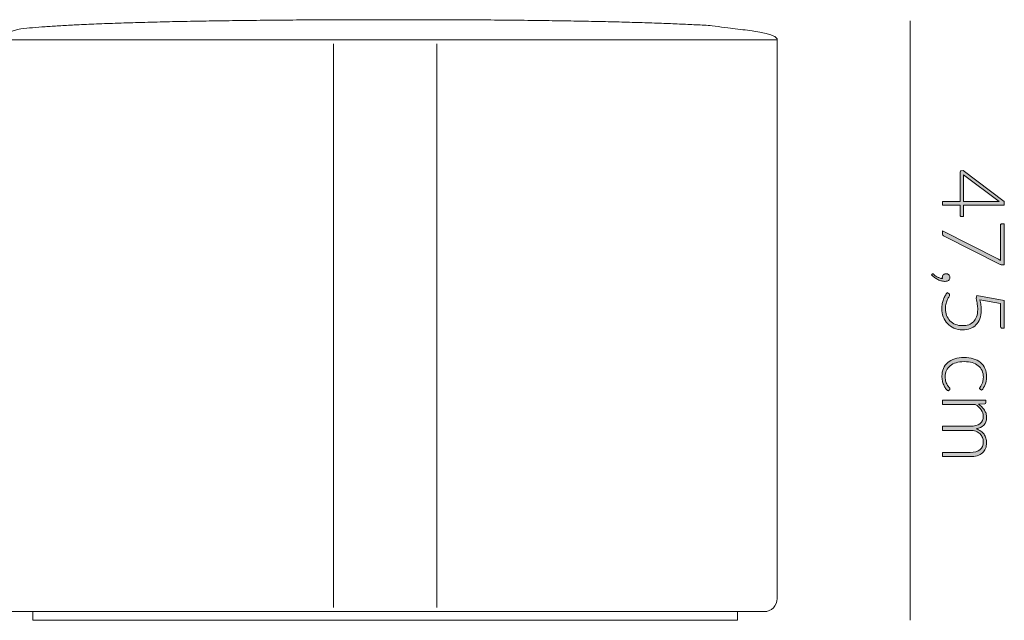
# Model space of a CAD drawing. Header units: inches. Extents: x 73 to 138, y -199 to -88.
# Tile 2 of 8: x 99 to 130, y -199 to -181. Entities that reach past the tile are written whole.
import ezdxf

# ---------------------------------------------------------------- set-up
doc = ezdxf.new("R2010")
doc.units = ezdxf.units.IN
doc.header["$MEASUREMENT"] = 0
doc.layers.add('Capa 1', color=7, linetype='Continuous')

# ---------------------------------------------------------------- blocks, each defined once
blk = doc.blocks.new('block 6')
at = {"layer": 'Capa 1'}
h = blk.add_hatch(color=251, dxfattribs=at)
h.dxf.hatch_style = 2
edge = h.paths.add_edge_path()
edge.add_spline(control_points=[(129.08, -186.374), (129.08, -186.374), (129.08, -186.729), (129.08, -186.729), (129.08, -186.729), (129.009, -186.729), (129.009, -186.729), (128.999, -186.729), (128.991, -186.726), (128.985, -186.72), (128.979, -186.715), (128.976, -186.705), (128.976, -186.692), (128.976, -186.692), (128.976, -186.374), (128.976, -186.374), (128.976, -186.374), (128.42, -186.374), (128.42, -186.374), (128.42, -186.374), (128.42, -186.256), (128.42, -186.256), (128.42, -186.256), (128.976, -186.256), (128.976, -186.256), (128.976, -186.256), (128.976, -185.342), (128.976, -185.342), (128.976, -185.329), (128.979, -185.318), (128.985, -185.311), (128.991, -185.303), (128.999, -185.298), (129.009, -185.295), (129.009, -185.295), (129.074, -185.283), (129.074, -185.283), (129.074, -185.283), (130.362, -186.258), (130.362, -186.258), (130.362, -186.258), (130.362, -186.374), (130.362, -186.374), (130.362, -186.374), (129.08, -186.374), (129.08, -186.374)], knot_values=[0, 0, 0, 0, 1, 1, 1, 2, 2, 2, 3, 3, 3, 4, 4, 4, 5, 5, 5, 6, 6, 6, 7, 7, 7, 8, 8, 8, 9, 9, 9, 10, 10, 10, 11, 11, 11, 12, 12, 12, 13, 13, 13, 14, 14, 14, 15, 15, 15, 15], degree=3, periodic=1)
edge = h.paths.add_edge_path()
edge.add_spline(control_points=[(130.096, -186.256), (130.112, -186.256), (130.128, -186.257), (130.145, -186.258), (130.163, -186.259), (130.181, -186.26), (130.199, -186.263), (130.199, -186.263), (129.08, -185.426), (129.08, -185.426), (129.08, -185.426), (129.08, -186.256), (129.08, -186.256), (129.08, -186.256), (130.096, -186.256), (130.096, -186.256)], knot_values=[0, 0, 0, 0, 1, 1, 1, 2, 2, 2, 3, 3, 3, 4, 4, 4, 5, 5, 5, 5], degree=3, periodic=1)
h = blk.add_hatch(color=251, dxfattribs=at)
h.dxf.hatch_style = 2
edge = h.paths.add_edge_path()
edge.add_spline(control_points=[(130.359, -188.255), (130.359, -188.255), (130.3, -188.255), (130.3, -188.255), (130.285, -188.255), (130.271, -188.253), (130.26, -188.25), (130.248, -188.247), (130.238, -188.243), (130.23, -188.238), (130.23, -188.238), (128.469, -187.349), (128.469, -187.349), (128.455, -187.342), (128.442, -187.332), (128.434, -187.319), (128.424, -187.307), (128.42, -187.291), (128.42, -187.271), (128.42, -187.271), (128.42, -187.182), (128.42, -187.182), (128.42, -187.182), (130.174, -188.077), (130.174, -188.077), (130.198, -188.088), (130.219, -188.103), (130.238, -188.119), (130.238, -188.119), (130.238, -187.001), (130.238, -187.001), (130.238, -186.99), (130.242, -186.982), (130.249, -186.975), (130.257, -186.968), (130.266, -186.965), (130.276, -186.965), (130.276, -186.965), (130.359, -186.965), (130.359, -186.965), (130.359, -186.965), (130.359, -188.255), (130.359, -188.255)], knot_values=[0, 0, 0, 0, 1, 1, 1, 2, 2, 2, 3, 3, 3, 4, 4, 4, 5, 5, 5, 6, 6, 6, 7, 7, 7, 8, 8, 8, 9, 9, 9, 10, 10, 10, 11, 11, 11, 12, 12, 12, 13, 13, 13, 14, 14, 14, 14], degree=3, periodic=1)
h = blk.add_hatch(color=251, dxfattribs=at)
h.dxf.hatch_style = 2
edge = h.paths.add_edge_path()
edge.add_spline(control_points=[(128.536, -188.528), (128.568, -188.528), (128.596, -188.538), (128.619, -188.56), (128.641, -188.582), (128.653, -188.611), (128.653, -188.647), (128.653, -188.686), (128.639, -188.716), (128.612, -188.738), (128.585, -188.76), (128.55, -188.77), (128.506, -188.77), (128.469, -188.77), (128.43, -188.765), (128.391, -188.756), (128.353, -188.746), (128.315, -188.732), (128.277, -188.714), (128.24, -188.696), (128.204, -188.674), (128.169, -188.648), (128.134, -188.622), (128.102, -188.594), (128.073, -188.563), (128.073, -188.563), (128.093, -188.542), (128.093, -188.542), (128.101, -188.535), (128.109, -188.532), (128.117, -188.532), (128.121, -188.532), (128.126, -188.533), (128.131, -188.536), (128.135, -188.538), (128.139, -188.542), (128.143, -188.545), (128.152, -188.555), (128.165, -188.566), (128.183, -188.58), (128.201, -188.595), (128.222, -188.609), (128.246, -188.623), (128.271, -188.637), (128.297, -188.65), (128.326, -188.661), (128.356, -188.673), (128.387, -188.68), (128.42, -188.684), (128.418, -188.678), (128.417, -188.672), (128.416, -188.665), (128.415, -188.659), (128.414, -188.651), (128.414, -188.643), (128.414, -188.609), (128.426, -188.581), (128.449, -188.56), (128.471, -188.538), (128.501, -188.528), (128.536, -188.528)], knot_values=[0, 0, 0, 0, 1, 1, 1, 2, 2, 2, 3, 3, 3, 4, 4, 4, 5, 5, 5, 6, 6, 6, 7, 7, 7, 8, 8, 8, 9, 9, 9, 10, 10, 10, 11, 11, 11, 12, 12, 12, 13, 13, 13, 14, 14, 14, 15, 15, 15, 16, 16, 16, 17, 17, 17, 18, 18, 18, 19, 19, 19, 20, 20, 20, 20], degree=3, periodic=1)
h = blk.add_hatch(color=251, dxfattribs=at)
h.dxf.hatch_style = 2
edge = h.paths.add_edge_path()
edge.add_spline(control_points=[(130.303, -190.242), (130.285, -190.242), (130.269, -190.236), (130.257, -190.223), (130.245, -190.211), (130.238, -190.192), (130.238, -190.165), (130.238, -190.165), (130.238, -189.463), (130.238, -189.463), (130.238, -189.463), (129.592, -189.347), (129.592, -189.347), (129.607, -189.408), (129.618, -189.466), (129.625, -189.521), (129.632, -189.576), (129.635, -189.628), (129.635, -189.679), (129.635, -189.779), (129.621, -189.868), (129.592, -189.945), (129.563, -190.021), (129.523, -190.086), (129.472, -190.137), (129.42, -190.189), (129.359, -190.228), (129.287, -190.254), (129.216, -190.281), (129.138, -190.294), (129.054, -190.294), (128.952, -190.294), (128.86, -190.276), (128.779, -190.241), (128.699, -190.205), (128.63, -190.157), (128.573, -190.096), (128.517, -190.035), (128.473, -189.964), (128.443, -189.883), (128.413, -189.802), (128.398, -189.715), (128.398, -189.624), (128.398, -189.57), (128.402, -189.519), (128.412, -189.47), (128.422, -189.422), (128.435, -189.376), (128.451, -189.333), (128.467, -189.29), (128.485, -189.251), (128.506, -189.215), (128.527, -189.18), (128.549, -189.148), (128.571, -189.121), (128.571, -189.121), (128.624, -189.159), (128.624, -189.159), (128.638, -189.168), (128.644, -189.182), (128.644, -189.199), (128.644, -189.211), (128.638, -189.228), (128.624, -189.25), (128.61, -189.273), (128.595, -189.301), (128.579, -189.337), (128.562, -189.372), (128.547, -189.413), (128.533, -189.461), (128.52, -189.51), (128.513, -189.565), (128.513, -189.629), (128.513, -189.704), (128.525, -189.774), (128.549, -189.839), (128.573, -189.904), (128.609, -189.96), (128.654, -190.008), (128.7, -190.056), (128.756, -190.094), (128.823, -190.121), (128.891, -190.148), (128.966, -190.161), (129.052, -190.161), (129.121, -190.161), (129.185, -190.151), (129.243, -190.13), (129.302, -190.11), (129.352, -190.079), (129.394, -190.037), (129.435, -189.996), (129.468, -189.943), (129.491, -189.88), (129.514, -189.816), (129.526, -189.741), (129.526, -189.655), (129.526, -189.603), (129.522, -189.548), (129.514, -189.49), (129.505, -189.431), (129.492, -189.369), (129.474, -189.303), (129.474, -189.303), (129.5, -189.218), (129.5, -189.218), (129.5, -189.218), (130.359, -189.37), (130.359, -189.37), (130.359, -189.37), (130.359, -190.242), (130.359, -190.242), (130.359, -190.242), (130.303, -190.242), (130.303, -190.242)], knot_values=[0, 0, 0, 0, 1, 1, 1, 2, 2, 2, 3, 3, 3, 4, 4, 4, 5, 5, 5, 6, 6, 6, 7, 7, 7, 8, 8, 8, 9, 9, 9, 10, 10, 10, 11, 11, 11, 12, 12, 12, 13, 13, 13, 14, 14, 14, 15, 15, 15, 16, 16, 16, 17, 17, 17, 18, 18, 18, 19, 19, 19, 20, 20, 20, 21, 21, 21, 22, 22, 22, 23, 23, 23, 24, 24, 24, 25, 25, 25, 26, 26, 26, 27, 27, 27, 28, 28, 28, 29, 29, 29, 30, 30, 30, 31, 31, 31, 32, 32, 32, 33, 33, 33, 34, 34, 34, 35, 35, 35, 36, 36, 36, 37, 37, 37, 38, 38, 38, 38], degree=3, periodic=1)
h = blk.add_hatch(color=251, dxfattribs=at)
h.dxf.hatch_style = 2
edge = h.paths.add_edge_path()
edge.add_spline(control_points=[(129.601, -192.157), (129.597, -192.152), (129.593, -192.148), (129.59, -192.144), (129.586, -192.14), (129.585, -192.134), (129.585, -192.127), (129.585, -192.117), (129.591, -192.105), (129.603, -192.089), (129.616, -192.073), (129.629, -192.052), (129.644, -192.025), (129.658, -191.999), (129.672, -191.966), (129.684, -191.926), (129.696, -191.886), (129.703, -191.838), (129.703, -191.781), (129.703, -191.703), (129.689, -191.633), (129.661, -191.572), (129.633, -191.511), (129.593, -191.46), (129.541, -191.419), (129.489, -191.377), (129.426, -191.345), (129.352, -191.323), (129.278, -191.302), (129.195, -191.291), (129.102, -191.291), (129.006, -191.291), (128.921, -191.302), (128.847, -191.324), (128.773, -191.346), (128.711, -191.378), (128.66, -191.419), (128.61, -191.46), (128.571, -191.51), (128.544, -191.569), (128.518, -191.627), (128.505, -191.692), (128.505, -191.764), (128.505, -191.829), (128.512, -191.884), (128.528, -191.929), (128.543, -191.973), (128.56, -192.01), (128.579, -192.038), (128.597, -192.067), (128.614, -192.09), (128.63, -192.107), (128.645, -192.124), (128.653, -192.137), (128.653, -192.147), (128.653, -192.159), (128.648, -192.168), (128.639, -192.175), (128.639, -192.175), (128.595, -192.21), (128.595, -192.21), (128.568, -192.189), (128.542, -192.163), (128.518, -192.131), (128.494, -192.099), (128.474, -192.063), (128.457, -192.023), (128.439, -191.982), (128.426, -191.939), (128.416, -191.892), (128.407, -191.845), (128.402, -191.795), (128.402, -191.744), (128.402, -191.658), (128.418, -191.578), (128.449, -191.507), (128.481, -191.435), (128.527, -191.373), (128.586, -191.322), (128.646, -191.27), (128.719, -191.23), (128.806, -191.201), (128.893, -191.172), (128.992, -191.158), (129.102, -191.158), (129.207, -191.158), (129.301, -191.171), (129.387, -191.199), (129.473, -191.226), (129.547, -191.266), (129.609, -191.319), (129.672, -191.371), (129.72, -191.436), (129.754, -191.512), (129.788, -191.588), (129.805, -191.676), (129.805, -191.774), (129.805, -191.863), (129.791, -191.942), (129.763, -192.011), (129.735, -192.08), (129.696, -192.14), (129.648, -192.191), (129.648, -192.191), (129.601, -192.157), (129.601, -192.157)], knot_values=[0, 0, 0, 0, 1, 1, 1, 2, 2, 2, 3, 3, 3, 4, 4, 4, 5, 5, 5, 6, 6, 6, 7, 7, 7, 8, 8, 8, 9, 9, 9, 10, 10, 10, 11, 11, 11, 12, 12, 12, 13, 13, 13, 14, 14, 14, 15, 15, 15, 16, 16, 16, 17, 17, 17, 18, 18, 18, 19, 19, 19, 20, 20, 20, 21, 21, 21, 22, 22, 22, 23, 23, 23, 24, 24, 24, 25, 25, 25, 26, 26, 26, 27, 27, 27, 28, 28, 28, 29, 29, 29, 30, 30, 30, 31, 31, 31, 32, 32, 32, 33, 33, 33, 34, 34, 34, 35, 35, 35, 35], degree=3, periodic=1)
h = blk.add_hatch(color=251, dxfattribs=at)
h.dxf.hatch_style = 2
edge = h.paths.add_edge_path()
edge.add_spline(control_points=[(128.42, -192.506), (128.42, -192.506), (129.784, -192.506), (129.784, -192.506), (129.784, -192.506), (129.784, -192.577), (129.784, -192.577), (129.784, -192.601), (129.772, -192.615), (129.749, -192.619), (129.749, -192.619), (129.552, -192.631), (129.552, -192.631), (129.589, -192.657), (129.623, -192.686), (129.655, -192.716), (129.686, -192.746), (129.712, -192.778), (129.735, -192.813), (129.757, -192.847), (129.775, -192.883), (129.787, -192.922), (129.799, -192.961), (129.805, -193.002), (129.805, -193.045), (129.805, -193.144), (129.776, -193.224), (129.719, -193.283), (129.66, -193.343), (129.58, -193.383), (129.476, -193.404), (129.533, -193.42), (129.582, -193.443), (129.623, -193.473), (129.664, -193.503), (129.698, -193.537), (129.725, -193.575), (129.752, -193.613), (129.772, -193.655), (129.786, -193.7), (129.799, -193.745), (129.805, -193.792), (129.805, -193.839), (129.805, -193.907), (129.794, -193.967), (129.772, -194.021), (129.75, -194.075), (129.716, -194.121), (129.672, -194.159), (129.629, -194.197), (129.575, -194.226), (129.511, -194.246), (129.447, -194.266), (129.374, -194.276), (129.291, -194.276), (129.291, -194.276), (128.42, -194.276), (128.42, -194.276), (128.42, -194.276), (128.42, -194.146), (128.42, -194.146), (128.42, -194.146), (129.291, -194.146), (129.291, -194.146), (129.425, -194.146), (129.527, -194.117), (129.596, -194.059), (129.666, -194.002), (129.701, -193.919), (129.701, -193.812), (129.701, -193.765), (129.693, -193.719), (129.675, -193.676), (129.658, -193.633), (129.632, -193.594), (129.598, -193.561), (129.563, -193.528), (129.521, -193.501), (129.469, -193.481), (129.418, -193.462), (129.359, -193.452), (129.291, -193.452), (129.291, -193.452), (128.42, -193.452), (128.42, -193.452), (128.42, -193.452), (128.42, -193.322), (128.42, -193.322), (128.42, -193.322), (129.291, -193.322), (129.291, -193.322), (129.424, -193.322), (129.525, -193.295), (129.596, -193.242), (129.666, -193.189), (129.701, -193.112), (129.701, -193.011), (129.701, -192.937), (129.679, -192.868), (129.635, -192.805), (129.59, -192.742), (129.529, -192.686), (129.45, -192.636), (129.45, -192.636), (128.42, -192.636), (128.42, -192.636), (128.42, -192.636), (128.42, -192.506), (128.42, -192.506)], knot_values=[0, 0, 0, 0, 1, 1, 1, 2, 2, 2, 3, 3, 3, 4, 4, 4, 5, 5, 5, 6, 6, 6, 7, 7, 7, 8, 8, 8, 9, 9, 9, 10, 10, 10, 11, 11, 11, 12, 12, 12, 13, 13, 13, 14, 14, 14, 15, 15, 15, 16, 16, 16, 17, 17, 17, 18, 18, 18, 19, 19, 19, 20, 20, 20, 21, 21, 21, 22, 22, 22, 23, 23, 23, 24, 24, 24, 25, 25, 25, 26, 26, 26, 27, 27, 27, 28, 28, 28, 29, 29, 29, 30, 30, 30, 31, 31, 31, 32, 32, 32, 33, 33, 33, 34, 34, 34, 35, 35, 35, 36, 36, 36, 36], degree=3, periodic=1)
at = {"layer": 'Capa 1', "lineweight": 0}
for points, knots in [([(129.08, -186.374), (129.08, -186.374), (129.08, -186.729), (129.08, -186.729), (129.08, -186.729), (129.009, -186.729), (129.009, -186.729), (128.999, -186.729), (128.991, -186.726), (128.985, -186.72), (128.979, -186.715), (128.976, -186.705), (128.976, -186.692), (128.976, -186.692), (128.976, -186.374), (128.976, -186.374), (128.976, -186.374), (128.42, -186.374), (128.42, -186.374), (128.42, -186.374), (128.42, -186.256), (128.42, -186.256), (128.42, -186.256), (128.976, -186.256), (128.976, -186.256), (128.976, -186.256), (128.976, -185.342), (128.976, -185.342), (128.976, -185.329), (128.979, -185.318), (128.985, -185.311), (128.991, -185.303), (128.999, -185.298), (129.009, -185.295), (129.009, -185.295), (129.074, -185.283), (129.074, -185.283), (129.074, -185.283), (130.362, -186.258), (130.362, -186.258), (130.362, -186.258), (130.362, -186.374), (130.362, -186.374), (130.362, -186.374), (129.08, -186.374), (129.08, -186.374)], [0, 0, 0, 0, 1, 1, 1, 2, 2, 2, 3, 3, 3, 4, 4, 4, 5, 5, 5, 6, 6, 6, 7, 7, 7, 8, 8, 8, 9, 9, 9, 10, 10, 10, 11, 11, 11, 12, 12, 12, 13, 13, 13, 14, 14, 14, 15, 15, 15, 15]), ([(130.096, -186.256), (130.112, -186.256), (130.128, -186.257), (130.145, -186.258), (130.163, -186.259), (130.181, -186.26), (130.199, -186.263), (130.199, -186.263), (129.08, -185.426), (129.08, -185.426), (129.08, -185.426), (129.08, -186.256), (129.08, -186.256), (129.08, -186.256), (130.096, -186.256), (130.096, -186.256)], [0, 0, 0, 0, 1, 1, 1, 2, 2, 2, 3, 3, 3, 4, 4, 4, 5, 5, 5, 5]), ([(130.359, -188.255), (130.359, -188.255), (130.3, -188.255), (130.3, -188.255), (130.285, -188.255), (130.271, -188.253), (130.26, -188.25), (130.248, -188.247), (130.238, -188.243), (130.23, -188.238), (130.23, -188.238), (128.469, -187.349), (128.469, -187.349), (128.455, -187.342), (128.442, -187.332), (128.434, -187.319), (128.424, -187.307), (128.42, -187.291), (128.42, -187.271), (128.42, -187.271), (128.42, -187.182), (128.42, -187.182), (128.42, -187.182), (130.174, -188.077), (130.174, -188.077), (130.198, -188.088), (130.219, -188.103), (130.238, -188.119), (130.238, -188.119), (130.238, -187.001), (130.238, -187.001), (130.238, -186.99), (130.242, -186.982), (130.249, -186.975), (130.257, -186.968), (130.266, -186.965), (130.276, -186.965), (130.276, -186.965), (130.359, -186.965), (130.359, -186.965), (130.359, -186.965), (130.359, -188.255), (130.359, -188.255)], [0, 0, 0, 0, 1, 1, 1, 2, 2, 2, 3, 3, 3, 4, 4, 4, 5, 5, 5, 6, 6, 6, 7, 7, 7, 8, 8, 8, 9, 9, 9, 10, 10, 10, 11, 11, 11, 12, 12, 12, 13, 13, 13, 14, 14, 14, 14]), ([(128.536, -188.528), (128.568, -188.528), (128.596, -188.538), (128.619, -188.56), (128.641, -188.582), (128.653, -188.611), (128.653, -188.647), (128.653, -188.686), (128.639, -188.716), (128.612, -188.738), (128.585, -188.76), (128.55, -188.77), (128.506, -188.77), (128.469, -188.77), (128.43, -188.765), (128.391, -188.756), (128.353, -188.746), (128.315, -188.732), (128.277, -188.714), (128.24, -188.696), (128.204, -188.674), (128.169, -188.648), (128.134, -188.622), (128.102, -188.594), (128.073, -188.563), (128.073, -188.563), (128.093, -188.542), (128.093, -188.542), (128.101, -188.535), (128.109, -188.532), (128.117, -188.532), (128.121, -188.532), (128.126, -188.533), (128.131, -188.536), (128.135, -188.538), (128.139, -188.542), (128.143, -188.545), (128.152, -188.555), (128.165, -188.566), (128.183, -188.58), (128.201, -188.595), (128.222, -188.609), (128.246, -188.623), (128.271, -188.637), (128.297, -188.65), (128.326, -188.661), (128.356, -188.673), (128.387, -188.68), (128.42, -188.684), (128.418, -188.678), (128.417, -188.672), (128.416, -188.665), (128.415, -188.659), (128.414, -188.651), (128.414, -188.643), (128.414, -188.609), (128.426, -188.581), (128.449, -188.56), (128.471, -188.538), (128.501, -188.528), (128.536, -188.528)], [0, 0, 0, 0, 1, 1, 1, 2, 2, 2, 3, 3, 3, 4, 4, 4, 5, 5, 5, 6, 6, 6, 7, 7, 7, 8, 8, 8, 9, 9, 9, 10, 10, 10, 11, 11, 11, 12, 12, 12, 13, 13, 13, 14, 14, 14, 15, 15, 15, 16, 16, 16, 17, 17, 17, 18, 18, 18, 19, 19, 19, 20, 20, 20, 20]), ([(130.303, -190.242), (130.285, -190.242), (130.269, -190.236), (130.257, -190.223), (130.245, -190.211), (130.238, -190.192), (130.238, -190.165), (130.238, -190.165), (130.238, -189.463), (130.238, -189.463), (130.238, -189.463), (129.592, -189.347), (129.592, -189.347), (129.607, -189.408), (129.618, -189.466), (129.625, -189.521), (129.632, -189.576), (129.635, -189.628), (129.635, -189.679), (129.635, -189.779), (129.621, -189.868), (129.592, -189.945), (129.563, -190.021), (129.523, -190.086), (129.472, -190.137), (129.42, -190.189), (129.359, -190.228), (129.287, -190.254), (129.216, -190.281), (129.138, -190.294), (129.054, -190.294), (128.952, -190.294), (128.86, -190.276), (128.779, -190.241), (128.699, -190.205), (128.63, -190.157), (128.573, -190.096), (128.517, -190.035), (128.473, -189.964), (128.443, -189.883), (128.413, -189.802), (128.398, -189.715), (128.398, -189.624), (128.398, -189.57), (128.402, -189.519), (128.412, -189.47), (128.422, -189.422), (128.435, -189.376), (128.451, -189.333), (128.467, -189.29), (128.485, -189.251), (128.506, -189.215), (128.527, -189.18), (128.549, -189.148), (128.571, -189.121), (128.571, -189.121), (128.624, -189.159), (128.624, -189.159), (128.638, -189.168), (128.644, -189.182), (128.644, -189.199), (128.644, -189.211), (128.638, -189.228), (128.624, -189.25), (128.61, -189.273), (128.595, -189.301), (128.579, -189.337), (128.562, -189.372), (128.547, -189.413), (128.533, -189.461), (128.52, -189.51), (128.513, -189.565), (128.513, -189.629), (128.513, -189.704), (128.525, -189.774), (128.549, -189.839), (128.573, -189.904), (128.609, -189.96), (128.654, -190.008), (128.7, -190.056), (128.756, -190.094), (128.823, -190.121), (128.891, -190.148), (128.966, -190.161), (129.052, -190.161), (129.121, -190.161), (129.185, -190.151), (129.243, -190.13), (129.302, -190.11), (129.352, -190.079), (129.394, -190.037), (129.435, -189.996), (129.468, -189.943), (129.491, -189.88), (129.514, -189.816), (129.526, -189.741), (129.526, -189.655), (129.526, -189.603), (129.522, -189.548), (129.514, -189.49), (129.505, -189.431), (129.492, -189.369), (129.474, -189.303), (129.474, -189.303), (129.5, -189.218), (129.5, -189.218), (129.5, -189.218), (130.359, -189.37), (130.359, -189.37), (130.359, -189.37), (130.359, -190.242), (130.359, -190.242), (130.359, -190.242), (130.303, -190.242), (130.303, -190.242)], [0, 0, 0, 0, 1, 1, 1, 2, 2, 2, 3, 3, 3, 4, 4, 4, 5, 5, 5, 6, 6, 6, 7, 7, 7, 8, 8, 8, 9, 9, 9, 10, 10, 10, 11, 11, 11, 12, 12, 12, 13, 13, 13, 14, 14, 14, 15, 15, 15, 16, 16, 16, 17, 17, 17, 18, 18, 18, 19, 19, 19, 20, 20, 20, 21, 21, 21, 22, 22, 22, 23, 23, 23, 24, 24, 24, 25, 25, 25, 26, 26, 26, 27, 27, 27, 28, 28, 28, 29, 29, 29, 30, 30, 30, 31, 31, 31, 32, 32, 32, 33, 33, 33, 34, 34, 34, 35, 35, 35, 36, 36, 36, 37, 37, 37, 38, 38, 38, 38]), ([(129.601, -192.157), (129.597, -192.152), (129.593, -192.148), (129.59, -192.144), (129.586, -192.14), (129.585, -192.134), (129.585, -192.127), (129.585, -192.117), (129.591, -192.105), (129.603, -192.089), (129.616, -192.073), (129.629, -192.052), (129.644, -192.025), (129.658, -191.999), (129.672, -191.966), (129.684, -191.926), (129.696, -191.886), (129.703, -191.838), (129.703, -191.781), (129.703, -191.703), (129.689, -191.633), (129.661, -191.572), (129.633, -191.511), (129.593, -191.46), (129.541, -191.419), (129.489, -191.377), (129.426, -191.345), (129.352, -191.323), (129.278, -191.302), (129.195, -191.291), (129.102, -191.291), (129.006, -191.291), (128.921, -191.302), (128.847, -191.324), (128.773, -191.346), (128.711, -191.378), (128.66, -191.419), (128.61, -191.46), (128.571, -191.51), (128.544, -191.569), (128.518, -191.627), (128.505, -191.692), (128.505, -191.764), (128.505, -191.829), (128.512, -191.884), (128.528, -191.929), (128.543, -191.973), (128.56, -192.01), (128.579, -192.038), (128.597, -192.067), (128.614, -192.09), (128.63, -192.107), (128.645, -192.124), (128.653, -192.137), (128.653, -192.147), (128.653, -192.159), (128.648, -192.168), (128.639, -192.175), (128.639, -192.175), (128.595, -192.21), (128.595, -192.21), (128.568, -192.189), (128.542, -192.163), (128.518, -192.131), (128.494, -192.099), (128.474, -192.063), (128.457, -192.023), (128.439, -191.982), (128.426, -191.939), (128.416, -191.892), (128.407, -191.845), (128.402, -191.795), (128.402, -191.744), (128.402, -191.658), (128.418, -191.578), (128.449, -191.507), (128.481, -191.435), (128.527, -191.373), (128.586, -191.322), (128.646, -191.27), (128.719, -191.23), (128.806, -191.201), (128.893, -191.172), (128.992, -191.158), (129.102, -191.158), (129.207, -191.158), (129.301, -191.171), (129.387, -191.199), (129.473, -191.226), (129.547, -191.266), (129.609, -191.319), (129.672, -191.371), (129.72, -191.436), (129.754, -191.512), (129.788, -191.588), (129.805, -191.676), (129.805, -191.774), (129.805, -191.863), (129.791, -191.942), (129.763, -192.011), (129.735, -192.08), (129.696, -192.14), (129.648, -192.191), (129.648, -192.191), (129.601, -192.157), (129.601, -192.157)], [0, 0, 0, 0, 1, 1, 1, 2, 2, 2, 3, 3, 3, 4, 4, 4, 5, 5, 5, 6, 6, 6, 7, 7, 7, 8, 8, 8, 9, 9, 9, 10, 10, 10, 11, 11, 11, 12, 12, 12, 13, 13, 13, 14, 14, 14, 15, 15, 15, 16, 16, 16, 17, 17, 17, 18, 18, 18, 19, 19, 19, 20, 20, 20, 21, 21, 21, 22, 22, 22, 23, 23, 23, 24, 24, 24, 25, 25, 25, 26, 26, 26, 27, 27, 27, 28, 28, 28, 29, 29, 29, 30, 30, 30, 31, 31, 31, 32, 32, 32, 33, 33, 33, 34, 34, 34, 35, 35, 35, 35]), ([(128.42, -192.506), (128.42, -192.506), (129.784, -192.506), (129.784, -192.506), (129.784, -192.506), (129.784, -192.577), (129.784, -192.577), (129.784, -192.601), (129.772, -192.615), (129.749, -192.619), (129.749, -192.619), (129.552, -192.631), (129.552, -192.631), (129.589, -192.657), (129.623, -192.686), (129.655, -192.716), (129.686, -192.746), (129.712, -192.778), (129.735, -192.813), (129.757, -192.847), (129.775, -192.883), (129.787, -192.922), (129.799, -192.961), (129.805, -193.002), (129.805, -193.045), (129.805, -193.144), (129.776, -193.224), (129.719, -193.283), (129.66, -193.343), (129.58, -193.383), (129.476, -193.404), (129.533, -193.42), (129.582, -193.443), (129.623, -193.473), (129.664, -193.503), (129.698, -193.537), (129.725, -193.575), (129.752, -193.613), (129.772, -193.655), (129.786, -193.7), (129.799, -193.745), (129.805, -193.792), (129.805, -193.839), (129.805, -193.907), (129.794, -193.967), (129.772, -194.021), (129.75, -194.075), (129.716, -194.121), (129.672, -194.159), (129.629, -194.197), (129.575, -194.226), (129.511, -194.246), (129.447, -194.266), (129.374, -194.276), (129.291, -194.276), (129.291, -194.276), (128.42, -194.276), (128.42, -194.276), (128.42, -194.276), (128.42, -194.146), (128.42, -194.146), (128.42, -194.146), (129.291, -194.146), (129.291, -194.146), (129.425, -194.146), (129.527, -194.117), (129.596, -194.059), (129.666, -194.002), (129.701, -193.919), (129.701, -193.812), (129.701, -193.765), (129.693, -193.719), (129.675, -193.676), (129.658, -193.633), (129.632, -193.594), (129.598, -193.561), (129.563, -193.528), (129.521, -193.501), (129.469, -193.481), (129.418, -193.462), (129.359, -193.452), (129.291, -193.452), (129.291, -193.452), (128.42, -193.452), (128.42, -193.452), (128.42, -193.452), (128.42, -193.322), (128.42, -193.322), (128.42, -193.322), (129.291, -193.322), (129.291, -193.322), (129.424, -193.322), (129.525, -193.295), (129.596, -193.242), (129.666, -193.189), (129.701, -193.112), (129.701, -193.011), (129.701, -192.937), (129.679, -192.868), (129.635, -192.805), (129.59, -192.742), (129.529, -192.686), (129.45, -192.636), (129.45, -192.636), (128.42, -192.636), (128.42, -192.636), (128.42, -192.636), (128.42, -192.506), (128.42, -192.506)], [0, 0, 0, 0, 1, 1, 1, 2, 2, 2, 3, 3, 3, 4, 4, 4, 5, 5, 5, 6, 6, 6, 7, 7, 7, 8, 8, 8, 9, 9, 9, 10, 10, 10, 11, 11, 11, 12, 12, 12, 13, 13, 13, 14, 14, 14, 15, 15, 15, 16, 16, 16, 17, 17, 17, 18, 18, 18, 19, 19, 19, 20, 20, 20, 21, 21, 21, 22, 22, 22, 23, 23, 23, 24, 24, 24, 25, 25, 25, 26, 26, 26, 27, 27, 27, 28, 28, 28, 29, 29, 29, 30, 30, 30, 31, 31, 31, 32, 32, 32, 33, 33, 33, 34, 34, 34, 35, 35, 35, 36, 36, 36, 36])]:
    blk.add_open_spline(points, degree=3, knots=knots, dxfattribs=at)

msp = doc.modelspace()

# ---------------------------------------------------------------- linework, layer by layer
at = {"layer": 'Capa 1', "color": 251, "lineweight": 9}
msp.add_lwpolyline([(127.4, -180.589), (127.4, -199.418)], dxfattribs=at)
at = {"layer": 'Capa 1', "lineweight": 0}
for points in [[(127.4, -180.612), (127.4, -180.612)], [(127.4, -199.394), (127.4, -199.394)]]:
    msp.add_lwpolyline(points, dxfattribs=at)
at = {"layer": 'Capa 1', "color": 251, "lineweight": 5}
for points in [[(98.589, -181.176), (101.047, -181.176)], [(120.867, -181.176), (101.047, -181.176)], [(109.286, -199.017), (109.286, -181.306)], [(112.526, -181.306), (112.526, -199.017)], [(123.226, -181.176), (120.867, -181.176)], [(123.226, -198.728), (123.226, -181.176)], [(101.111, -199.146), (99.005, -199.146)], [(99.834, -199.416), (99.834, -199.146)], [(120.867, -199.146), (101.111, -199.146)], [(122.811, -199.146), (120.867, -199.146)], [(121.98, -199.416), (121.98, -199.146)], [(101.239, -199.416), (99.834, -199.416)], [(120.867, -199.416), (101.239, -199.416)], [(121.98, -199.416), (120.867, -199.416)]]:
    msp.add_lwpolyline(points, dxfattribs=at)
for points, knots in [([(98.589, -181.176), (98.592, -181.166), (98.592, -181.158), (98.597, -181.149), (98.599, -181.14), (98.606, -181.132), (98.612, -181.124), (98.62, -181.114), (98.631, -181.107), (98.642, -181.1), (98.661, -181.086), (98.682, -181.074), (98.705, -181.064), (98.735, -181.05), (98.765, -181.038), (98.795, -181.029), (98.848, -181.011), (99.353, -180.841), (99.46, -180.831), (99.578, -180.82), (99.699, -180.809), (99.818, -180.799), (99.95, -180.789), (100.083, -180.779), (100.215, -180.769), (100.362, -180.759), (100.508, -180.749), (100.656, -180.741), (100.815, -180.732), (100.974, -180.722), (101.134, -180.715), (101.34, -180.705), (101.544, -180.695), (101.751, -180.686), (101.976, -180.677), (102.199, -180.668), (102.424, -180.66), (102.665, -180.652), (102.908, -180.645), (103.154, -180.637), (103.413, -180.63), (103.675, -180.624), (103.937, -180.616), (104.185, -180.611), (104.435, -180.606), (104.685, -180.6), (104.949, -180.595), (105.213, -180.591), (105.477, -180.587), (105.756, -180.583), (106.036, -180.578), (106.314, -180.575), (106.608, -180.572), (106.903, -180.568), (107.198, -180.566), (107.506, -180.563), (107.815, -180.56), (108.123, -180.557), (108.447, -180.556), (108.771, -180.554), (109.094, -180.553), (109.433, -180.552), (109.772, -180.55), (110.111, -180.55), (110.464, -180.55), (110.818, -180.548), (111.171, -180.548)], [0, 0, 0, 0, 1, 1, 1, 2, 2, 2, 3, 3, 3, 4, 4, 4, 5, 5, 5, 6, 6, 6, 7, 7, 7, 8, 8, 8, 9, 9, 9, 10, 10, 10, 11, 11, 11, 12, 12, 12, 13, 13, 13, 14, 14, 14, 15, 15, 15, 16, 16, 16, 17, 17, 17, 18, 18, 18, 19, 19, 19, 20, 20, 20, 21, 21, 21, 22, 22, 22, 22]), ([(113.384, -180.554), (113.033, -180.552), (112.682, -180.552), (112.331, -180.55), (111.945, -180.55), (111.56, -180.548), (111.171, -180.548)], [0, 0, 0, 0, 1, 1, 1, 2, 2, 2, 2]), ([(123.226, -181.176), (123.225, -181.169), (123.223, -181.162), (123.222, -181.156), (123.22, -181.149), (123.219, -181.143), (123.213, -181.137), (123.204, -181.122), (123.19, -181.11), (123.176, -181.1), (123.158, -181.085), (123.135, -181.074), (123.115, -181.064), (123.086, -181.049), (123.057, -181.038), (123.028, -181.028), (122.977, -181.011), (122.925, -180.996), (122.874, -180.983), (122.808, -180.967), (122.742, -180.954), (122.676, -180.941), (122.596, -180.925), (122.514, -180.913), (122.434, -180.9), (122.339, -180.886), (122.244, -180.874), (122.148, -180.862), (122.038, -180.848), (121.927, -180.838), (121.819, -180.827), (121.695, -180.814), (121.267, -180.741), (121.116, -180.732), (120.946, -180.721), (120.779, -180.714), (120.609, -180.705), (120.434, -180.696), (120.259, -180.688), (120.086, -180.681), (119.896, -180.672), (119.705, -180.666), (119.517, -180.659), (119.315, -180.651), (119.111, -180.645), (118.91, -180.639), (118.692, -180.632), (118.477, -180.626), (118.26, -180.62), (118.03, -180.614), (117.798, -180.61), (117.567, -180.605), (117.324, -180.599), (117.079, -180.595), (116.835, -180.591), (116.576, -180.586), (116.319, -180.582), (116.06, -180.578), (115.762, -180.573), (115.463, -180.571), (115.165, -180.567), (114.853, -180.564), (114.538, -180.562), (114.226, -180.558), (113.944, -180.557), (113.663, -180.556), (113.379, -180.554)], [0, 0, 0, 0, 1, 1, 1, 2, 2, 2, 3, 3, 3, 4, 4, 4, 5, 5, 5, 6, 6, 6, 7, 7, 7, 8, 8, 8, 9, 9, 9, 10, 10, 10, 11, 11, 11, 12, 12, 12, 13, 13, 13, 14, 14, 14, 15, 15, 15, 16, 16, 16, 17, 17, 17, 18, 18, 18, 19, 19, 19, 20, 20, 20, 21, 21, 21, 22, 22, 22, 22])]:
    msp.add_open_spline(points, degree=3, knots=knots, dxfattribs=at)
msp.add_open_spline([(122.811, -199.146), (123.039, -199.146), (123.226, -198.958), (123.226, -198.728)], degree=3, dxfattribs=at)

# ---------------------------------------------------------------- block references
at = {"layer": 'Capa 1'}
msp.add_blockref('block 6', (0, 0), dxfattribs=at)

doc.saveas('drawing.dxf')
